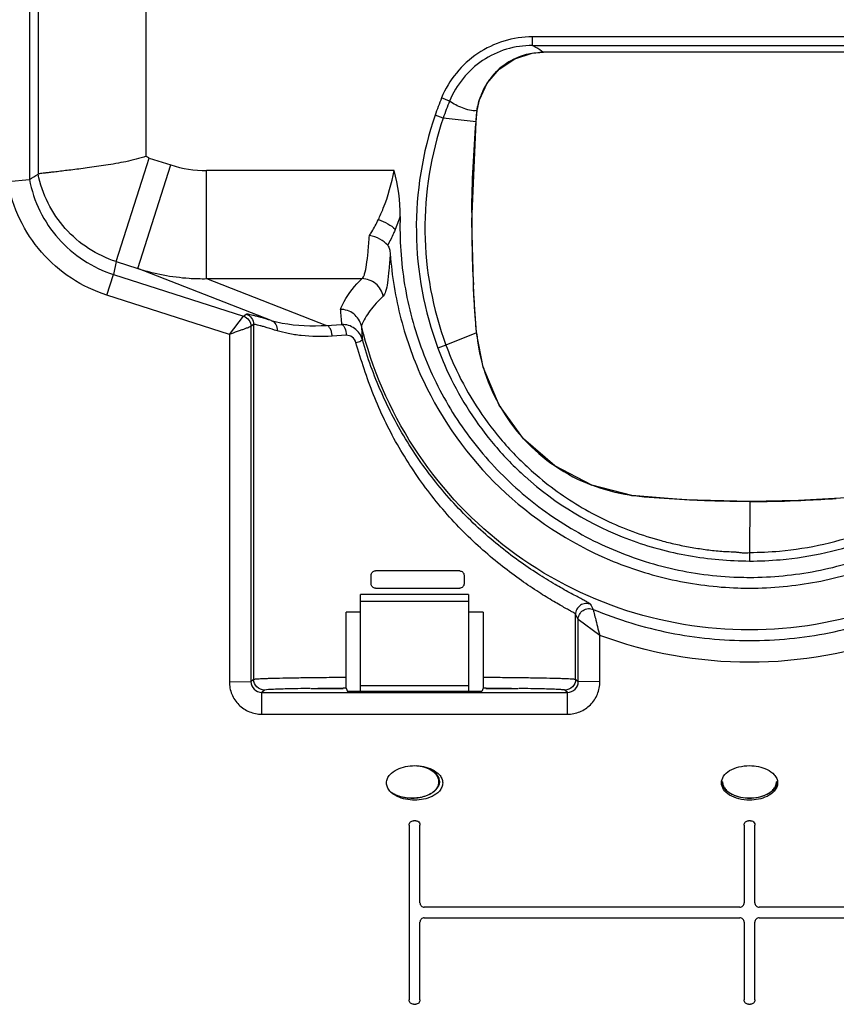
# Model space of a CAD drawing. Header units: inches. Extents: x 0 to 17, y 0 to 11.
# Tile 10 of 35: x 4.8 to 5.6, y 5.6 to 6.5. Entities that reach past the tile are written whole.
import ezdxf

# ---------------------------------------------------------------- set-up
doc = ezdxf.new("R2010")
doc.units = ezdxf.units.IN
doc.header["$LTSCALE"] = 0.935
doc.header["$MEASUREMENT"] = 0
doc.layers.get('0').update_dxf_attribs({"linetype": 'CONTINUOUS'})

msp = doc.modelspace()

# ---------------------------------------------------------------- linework, layer by layer
at = {"color": 6, "linetype": 'Continuous'}
for p, q in [((4.84184, 6.52518), (4.84184, 6.32594)), ((4.84983, 6.52942), (4.84983, 6.33095)), ((4.94857, 6.3473), (4.94857, 6.51807)), ((5.30166, 6.44851), (5.30166, 6.45633)), ((5.69835, 6.45633), (5.30166, 6.45633)), ((5.30166, 6.44851), (5.69835, 6.44851)), ((5.68835, 6.44231), (5.31175, 6.44231)), ((5.22585, 6.39761), (5.21853, 6.40049)), ((5.22006, 6.38213), (5.21261, 6.38467)), ((5.25, 6.37854), (5.22006, 6.38213)), ((5.25, 6.37853), (5.25095, 6.38894)), ((5.25095, 6.38894), (5.25096, 6.38893)), ((5.25, 6.37853), (5.25001, 6.37853)), ((4.94709, 6.33191), (4.95146, 6.34552)), ((4.95146, 6.34552), (4.97107, 6.33923)), ((4.94088, 6.2446), (4.97107, 6.33923)), ((4.92127, 6.25089), (4.94709, 6.33191)), ((5.00379, 6.23531), (5.0038, 6.33409)), ((5.17518, 6.33409), (5.0038, 6.33409)), ((4.82209, 6.324), (4.84184, 6.32594)), ((5.18068, 6.29224), (5.17618, 6.28035)), ((4.92127, 6.25089), (4.9188, 6.23909)), ((4.92127, 6.25089), (4.94088, 6.2446)), ((4.91276, 6.22016), (4.9188, 6.23909)), ((4.9188, 6.23909), (5.03747, 6.20099)), ((5.06282, 6.19712), (4.94088, 6.2446)), ((5.00379, 6.23531), (5.11345, 6.19261)), ((5.00379, 6.23531), (5.14589, 6.23531)), ((5.02458, 6.18426), (4.91276, 6.22016)), ((5.03747, 6.20099), (5.03994, 6.20293)), ((5.02458, 6.18426), (5.03747, 6.20099)), ((5.0468, 6.19353), (5.04432, 6.19159)), ((5.0468, 6.19353), (5.0468, 5.86909)), ((5.11345, 6.19261), (5.12722, 6.19342)), ((5.02458, 6.18426), (5.02458, 5.86681)), ((5.04432, 6.19159), (5.04432, 5.86694)), ((5.13141, 6.18355), (5.11851, 6.18274)), ((5.25055, 6.18579), (5.22252, 6.17457)), ((5.25054, 6.18579), (5.25044, 6.18698)), ((5.25055, 6.18579), (5.25047, 6.18698)), ((5.25054, 6.18579), (5.25056, 6.1858)), ((5.22252, 6.17457), (5.21512, 6.17177)), ((5.50038, 6.03155), (5.50004, 5.98511)), ((5.50038, 6.03155), (5.50038, 6.03158)), ((5.50004, 5.98511), (5.50004, 5.97719)), ((5.2351, 5.96815), (5.15809, 5.96816)), ((5.15414, 5.95631), (5.15414, 5.96421)), ((5.23905, 5.96419), (5.23905, 5.9563)), ((5.15809, 5.95236), (5.2351, 5.95235)), ((5.14421, 5.9304), (5.13131, 5.93037)), ((5.13131, 5.87101), (5.13131, 5.93037)), ((5.25649, 5.93037), (5.24353, 5.9304)), ((5.25649, 5.93037), (5.25649, 5.87101)), ((5.34098, 5.8691), (5.34098, 5.92848)), ((5.34343, 5.92384), (5.34098, 5.92848)), ((5.34343, 5.86694), (5.34343, 5.92384)), ((5.36317, 5.90923), (5.34343, 5.92384)), ((5.36317, 5.86682), (5.36317, 5.90923)), ((5.04432, 5.86694), (5.0468, 5.86909)), ((5.13133, 5.86417), (5.13131, 5.87101)), ((5.25649, 5.87101), (5.25645, 5.86194)), ((5.34098, 5.8691), (5.34343, 5.86694)), ((5.02458, 5.86681), (5.04433, 5.86694)), ((5.05667, 5.85922), (5.0542, 5.85707)), ((5.06039, 5.85967), (5.05667, 5.85922)), ((5.12857, 5.86103), (5.10539, 5.86078)), ((5.13137, 5.86105), (5.12857, 5.86103)), ((5.13137, 5.86105), (5.13133, 5.86417)), ((5.13137, 5.86105), (5.13246, 5.85783)), ((5.25643, 5.86105), (5.25531, 5.85783)), ((5.25645, 5.86194), (5.25643, 5.86105)), ((5.25919, 5.86103), (5.25643, 5.86105)), ((5.2824, 5.86078), (5.25919, 5.86103)), ((5.33355, 5.85707), (5.3311, 5.85922)), ((5.36317, 5.86681), (5.34343, 5.86694)), ((5.0542, 5.8372), (5.0542, 5.85707)), ((5.0542, 5.85707), (5.33355, 5.85707)), ((5.25531, 5.85783), (5.13246, 5.85783)), ((5.33355, 5.8372), (5.33355, 5.85707)), ((5.0542, 5.8372), (5.33355, 5.8372)), ((5.18894, 5.73589), (5.18894, 5.57595)), ((5.19486, 5.73984), (5.19289, 5.73984)), ((5.19486, 5.73984), (5.19486, 5.73986)), ((5.19881, 5.66481), (5.19881, 5.73589)), ((5.49501, 5.73589), (5.49501, 5.66481)), ((5.50093, 5.73984), (5.49896, 5.73984)), ((5.50093, 5.73984), (5.50094, 5.73986)), ((5.50488, 5.66481), (5.50488, 5.73589)), ((5.49106, 5.66086), (5.20276, 5.66086)), ((5.79713, 5.66086), (5.50883, 5.66086)), ((5.19881, 5.57595), (5.19881, 5.64703)), ((5.20276, 5.65098), (5.49106, 5.65098)), ((5.49501, 5.64703), (5.49501, 5.57595)), ((5.50488, 5.57595), (5.50488, 5.64703)), ((5.50883, 5.65098), (5.79713, 5.65098)), ((5.19289, 5.572), (5.19486, 5.572)), ((5.49896, 5.572), (5.50093, 5.572))]:
    msp.add_line(p, q, dxfattribs=at)
at = {"color": 7, "linetype": 'Continuous'}
for p, q in [((5.1445, 5.85783), (5.14451, 5.94026)), ((5.14451, 5.94056), (5.14451, 5.94649)), ((5.24324, 5.94649), (5.14451, 5.94649)), ((5.14451, 5.94026), (5.14451, 5.94056)), ((5.24324, 5.94026), (5.14451, 5.94026)), ((5.24324, 5.94649), (5.24324, 5.94056)), ((5.24324, 5.94056), (5.24324, 5.94026)), ((5.24324, 5.94026), (5.24324, 5.85783)), ((5.0991, 5.86078), (5.12872, 5.86078)), ((5.24324, 5.86296), (5.1445, 5.86296)), ((5.25904, 5.86078), (5.28866, 5.86078)), ((5.21654, 5.77552), (5.21616, 5.77535)), ((5.47523, 5.77535), (5.47491, 5.77552)), ((5.52496, 5.77552), (5.52463, 5.77535))]:
    msp.add_line(p, q, dxfattribs=at)
at = {"color": 6, "linetype": 'Continuous'}
for points in [[(5.25096, 6.38893), (5.25307, 6.39864), (5.26006, 6.41386), (5.2711, 6.42687), (5.28535, 6.43626), (5.30124, 6.44136), (5.31175, 6.44229)], [(5.25001, 6.37853), (5.25015, 6.38032), (5.25083, 6.38777), (5.25096, 6.38893)], [(5.25056, 6.1858), (5.2481, 6.22033), (5.24612, 6.28751), (5.25001, 6.37853)], [(5.50038, 6.03158), (5.44057, 6.03324), (5.39245, 6.03695), (5.35575, 6.04649), (5.32211, 6.06419), (5.29349, 6.08898), (5.27125, 6.11961), (5.25652, 6.15452), (5.25056, 6.1858)], [(5.59975, 6.03602), (5.58323, 6.03474), (5.5448, 6.03254), (5.50038, 6.03158)]]:
    msp.add_lwpolyline(points, dxfattribs=at)
for centre, radius, start, end in [((5.31231, 6.37955), 0.06279, 110.55941, 119.05619), ((5.31232, 6.37954), 0.0628, 103.36509, 110.56733), ((5.31041, 6.38251), 0.05927, 126.7651, 135.93759), ((5.31152, 6.38096), 0.06118, 119.05402, 126.73063), ((5.31309, 6.38026), 0.06278, 143.71991, 152.14592), ((5.31179, 6.38122), 0.06116, 135.97168, 143.72135), ((5.31321, 6.38019), 0.06292, 152.13866, 159.46057), ((5.4939, 6.28841), 0.2973, 157.8513, 161.10885), ((5.50631, 6.28382), 0.30267, 157.91704, 161.04466), ((5.00396, 6.44195), 0.10786, 252.24616, 269.9153), ((2.88061, 9.46009), 3.69721, 302.03664, 302.1828), ((6.25822, 6.28528), 1.01212, 179.41068, 181.02872), ((6.35765, 6.28752), 1.11158, 181.05202, 182.98996), ((5.56007, 6.23668), 0.43501, 183.87972, 185.70719), ((5.55952, 6.21684), 0.41502, 183.39135, 185.16309), ((5.41462, 6.20088), 0.16477, 185.25478, 195.72648), ((5.41578, 6.20117), 0.16597, 195.71394, 196.57436), ((5.41638, 6.20142), 0.16661, 196.59825, 209.08149), ((5.41594, 6.20122), 0.16613, 209.09482, 209.82512), ((5.41599, 6.20133), 0.16623, 209.8476, 222.27089), ((5.4931, 6.27489), 0.28861, 220.11374, 228.09529), ((5.41576, 6.20117), 0.16594, 222.28517, 222.84849), ((5.4159, 6.20141), 0.16621, 222.87594, 235.72402), ((5.49372, 6.27507), 0.29712, 220.34857, 227.96467), ((5.41592, 6.20162), 0.16639, 235.75902, 248.8478), ((5.4996, 7.09029), 1.05875, 270.04238, 272.31144), ((5.49684, 7.1691), 1.1376, 272.29025, 272.74023), ((5.47774, 7.5446), 1.51358, 272.78266, 273.84589), ((5.49998, 6.28023), 0.31798, 268.11317, 270.00452), ((5.50002, 6.28168), 0.32926, 268.11404, 270.00549), ((7.0608, 6.81244), 1.91732, 207.14894, 207.30335), ((5.0688, 5.72795), 0.13199, 93.25711, 93.65525), ((5.3159, 5.6739), 0.18613, 86.7383, 87.14777)]:
    msp.add_arc(centre, radius, start, end, dxfattribs=at)
for points, knots in [([(5.30166, 6.45633), (5.29283, 6.45635), (5.27508, 6.45371), (5.25083, 6.4422), (5.23103, 6.42409), (5.22182, 6.40868), (5.21853, 6.40049)], [0, 0, 0, 0, 0.250017, 0.500013, 0.749997, 1, 1, 1, 1]), ([(5.30166, 6.44844), (5.29362, 6.44844), (5.27743, 6.44612), (5.2553, 6.43563), (5.2373, 6.41909), (5.22888, 6.40506), (5.22585, 6.39761)], [0, 0, 0, 0, 0.250042, 0.499967, 0.749989, 1, 1, 1, 1]), ([(5.30166, 6.44851), (5.3026, 6.448), (5.30607, 6.44611), (5.30946, 6.44405), (5.31175, 6.44231)], [0, 0, 0, 0, 0.271494, 1, 1, 1, 1]), ([(5.25095, 6.38894), (5.24868, 6.38866), (5.24401, 6.38897), (5.23758, 6.39127), (5.23136, 6.39385), (5.22761, 6.39628), (5.22585, 6.39761)], [0, 0, 0, 0, 0.254091, 0.5071, 0.755833, 1, 1, 1, 1]), ([(5.21261, 6.38467), (5.20093, 6.3506), (5.18916, 6.27793), (5.20262, 6.20554), (5.21512, 6.17177)], [0, 0, 0, 0, 0.500011, 1, 1, 1, 1]), ([(5.22006, 6.38213), (5.20867, 6.34892), (5.19718, 6.27806), (5.21032, 6.20749), (5.22252, 6.17457)], [0, 0, 0, 0, 0.500063, 1, 1, 1, 1]), ([(4.94857, 6.3473), (4.94558, 6.34608), (4.93938, 6.34429), (4.92707, 6.34153), (4.91213, 6.33898), (4.89531, 6.33657), (4.88046, 6.33468), (4.8696, 6.33338), (4.86234, 6.33253), (4.8581, 6.33204), (4.85475, 6.33162), (4.85226, 6.33137), (4.85076, 6.33106), (4.85, 6.33106), (4.84983, 6.33095)], [0, 0, 0, 0, 0.096534, 0.192306, 0.377866, 0.549608, 0.700908, 0.825877, 0.876909, 0.919607, 0.953551, 0.978409, 0.993938, 1, 1, 1, 1]), ([(4.92127, 6.25089), (4.91237, 6.25375), (4.89524, 6.26188), (4.87372, 6.28036), (4.8578, 6.30383), (4.85166, 6.32177), (4.84983, 6.33094)], [0, 0, 0, 0, 0.250017, 0.500003, 0.749987, 1, 1, 1, 1]), ([(5.16074, 6.28925), (5.16238, 6.29267), (5.16863, 6.30711), (5.17292, 6.32237), (5.17518, 6.33409)], [0, 0, 0, 0, 0.241052, 1, 1, 1, 1]), ([(4.91276, 6.22016), (4.9013, 6.22384), (4.87927, 6.23437), (4.85176, 6.2584), (4.83165, 6.2889), (4.82419, 6.31215), (4.82209, 6.324)], [0, 0, 0, 0, 0.250018, 0.500003, 0.749985, 1, 1, 1, 1]), ([(4.84184, 6.32594), (4.84375, 6.316), (4.85027, 6.29654), (4.8674, 6.27106), (4.89063, 6.25099), (4.90916, 6.24218), (4.9188, 6.23909)], [0, 0, 0, 0, 0.250015, 0.499984, 0.74997, 1, 1, 1, 1]), ([(5.18068, 6.29224), (5.17999, 6.27137), (5.18274, 6.22939), (5.19904, 6.16852), (5.22692, 6.11198), (5.26528, 6.06197), (5.31267, 6.0204), (5.36726, 5.98887), (5.42693, 5.9686), (5.46864, 5.96311), (5.48951, 5.96243)], [0, 0, 0, 0, 0.124999, 0.249999, 0.374997, 0.499997, 0.624996, 0.749997, 0.874998, 1, 1, 1, 1]), ([(5.15261, 6.27469), (5.15335, 6.27583), (5.15629, 6.28055), (5.15892, 6.28546), (5.16074, 6.28926)], [0, 0, 0, 0, 0.243791, 1, 1, 1, 1]), ([(5.16074, 6.28926), (5.16377, 6.28829), (5.16928, 6.28589), (5.17424, 6.2824), (5.17618, 6.2804)], [0, 0, 0, 0, 0.53335, 1, 1, 1, 1]), ([(5.14589, 6.23531), (5.14641, 6.23575), (5.14736, 6.23714), (5.14894, 6.2413), (5.15023, 6.24899), (5.15148, 6.26071), (5.15223, 6.26969), (5.15261, 6.27469)], [0, 0, 0, 0, 0.050902, 0.121863, 0.330547, 0.626814, 1, 1, 1, 1]), ([(5.16929, 6.26593), (5.16734, 6.26822), (5.16201, 6.27201), (5.15591, 6.27407), (5.15261, 6.27469)], [0, 0, 0, 0, 0.471709, 1, 1, 1, 1]), ([(5.17618, 6.28035), (5.17566, 6.27908), (5.17356, 6.27418), (5.1712, 6.26939), (5.16929, 6.26592)], [0, 0, 0, 0, 0.256984, 1, 1, 1, 1]), ([(5.16929, 6.26592), (5.17014, 6.26491), (5.17116, 6.26217), (5.17151, 6.25941), (5.17162, 6.25794)], [0, 0, 0, 0, 0.473785, 1, 1, 1, 1]), ([(5.5, 5.96225), (5.52045, 5.96226), (5.56145, 5.96621), (5.64005, 5.98949), (5.72777, 6.04637), (5.78751, 6.13217), (5.81335, 6.20997), (5.81866, 6.25082), (5.81933, 6.27125)], [0, 0, 0, 0, 0.125291, 0.250582, 0.500003, 0.749423, 0.874712, 1, 1, 1, 1]), ([(5.17162, 6.25791), (5.17127, 6.25297), (5.17056, 6.24413), (5.16937, 6.23261), (5.168, 6.22449), (5.16618, 6.22044), (5.16513, 6.21923)], [0, 0, 0, 0, 0.375998, 0.672465, 0.878395, 1, 1, 1, 1]), ([(5.17162, 6.25794), (5.17306, 6.23792), (5.17966, 6.19802), (5.20701, 6.1223), (5.26659, 6.03892), (5.35225, 5.98265), (5.42899, 5.95829), (5.46912, 5.95327), (5.48919, 5.95261)], [0, 0, 0, 0, 0.125259, 0.250514, 0.499973, 0.749454, 0.874729, 1, 1, 1, 1]), ([(5.50006, 5.95243), (5.52058, 5.95243), (5.56173, 5.9563), (5.62122, 5.97348), (5.67648, 6.00144), (5.72558, 6.0392), (5.76678, 6.08544), (5.79865, 6.13855), (5.82008, 6.19665), (5.82691, 6.23742), (5.82839, 6.25789)], [0, 0, 0, 0, 0.124999, 0.249993, 0.374983, 0.499977, 0.624977, 0.749982, 0.874994, 1, 1, 1, 1]), ([(4.94088, 6.2446), (4.95605, 6.23977), (4.97721, 6.23577), (4.99847, 6.23523), (5.00379, 6.23531)], [0, 0, 0, 0, 0.74945, 1, 1, 1, 1]), ([(5.12606, 6.20725), (5.12705, 6.20965), (5.13203, 6.22003), (5.13943, 6.22918), (5.14589, 6.23531)], [0, 0, 0, 0, 0.225886, 1, 1, 1, 1]), ([(5.16513, 6.21923), (5.16428, 6.22358), (5.15941, 6.23194), (5.15032, 6.23525), (5.14589, 6.23531)], [0, 0, 0, 0, 0.50046, 1, 1, 1, 1]), ([(5.25044, 6.18698), (5.25012, 6.19051), (5.249, 6.20468), (5.24813, 6.21887), (5.24758, 6.22954)], [0, 0, 0, 0, 0.248946, 1, 1, 1, 1]), ([(5.16514, 6.21921), (5.16068, 6.21514), (5.153, 6.20685), (5.14731, 6.19708), (5.14522, 6.19234)], [0, 0, 0, 0, 0.538156, 1, 1, 1, 1]), ([(5.06282, 6.19712), (5.05964, 6.19804), (5.05517, 6.19931), (5.04962, 6.20083), (5.04639, 6.20169), (5.04383, 6.2023), (5.04191, 6.20277), (5.04075, 6.2029), (5.04009, 6.20304), (5.03994, 6.20293)], [0, 0, 0, 0, 0.420144, 0.589842, 0.731072, 0.843122, 0.925362, 0.977512, 1, 1, 1, 1]), ([(5.03994, 6.20293), (5.04189, 6.2023), (5.04547, 6.19975), (5.0468, 6.19556), (5.0468, 6.19353)], [0, 0, 0, 0, 0.501645, 1, 1, 1, 1]), ([(5.14522, 6.19232), (5.14419, 6.19646), (5.13915, 6.20428), (5.13035, 6.20724), (5.12606, 6.20725)], [0, 0, 0, 0, 0.499133, 1, 1, 1, 1]), ([(5.03747, 6.20099), (5.03941, 6.20037), (5.04299, 6.19781), (5.04432, 6.19363), (5.04432, 6.19159)], [0, 0, 0, 0, 0.499988, 1, 1, 1, 1]), ([(5.06823, 6.18768), (5.06526, 6.18861), (5.06107, 6.18988), (5.05587, 6.19139), (5.05284, 6.19225), (5.05045, 6.19287), (5.04864, 6.19335), (5.04756, 6.19349), (5.04693, 6.19363), (5.0468, 6.19353)], [0, 0, 0, 0, 0.420128, 0.589829, 0.731112, 0.843233, 0.925527, 0.977664, 1, 1, 1, 1]), ([(5.06282, 6.19712), (5.06457, 6.19653), (5.06773, 6.1937), (5.0684, 6.18966), (5.06823, 6.18768)], [0, 0, 0, 0, 0.482145, 1, 1, 1, 1]), ([(5.06282, 6.19712), (5.06613, 6.19616), (5.08269, 6.19229), (5.09994, 6.1917), (5.11345, 6.19261)], [0, 0, 0, 0, 0.203029, 1, 1, 1, 1]), ([(5.11851, 6.18274), (5.11846, 6.18391), (5.11811, 6.18622), (5.11696, 6.18981), (5.11499, 6.19233), (5.11345, 6.19261)], [0, 0, 0, 0, 0.302306, 0.59529, 1, 1, 1, 1]), ([(5.14619, 6.17948), (5.14506, 6.1835), (5.13997, 6.19095), (5.13134, 6.19353), (5.12722, 6.19342)], [0, 0, 0, 0, 0.502986, 1, 1, 1, 1]), ([(5.12722, 6.19342), (5.1278, 6.19329), (5.129, 6.19228), (5.1308, 6.18901), (5.13132, 6.18581), (5.13141, 6.18355)], [0, 0, 0, 0, 0.159187, 0.392352, 1, 1, 1, 1]), ([(5.49996, 5.91421), (5.45967, 5.91421), (5.37845, 5.92779), (5.27042, 5.9867), (5.18742, 6.07755), (5.15484, 6.15318), (5.14522, 6.19232)], [0, 0, 0, 0, 0.249996, 0.499981, 0.749982, 1, 1, 1, 1]), ([(5.85473, 6.19232), (5.84512, 6.15319), (5.81254, 6.07755), (5.72953, 5.9867), (5.62149, 5.92778), (5.54026, 5.91421), (5.49996, 5.91421)], [0, 0, 0, 0, 0.249995, 0.499985, 0.75, 1, 1, 1, 1]), ([(5.04432, 6.19159), (5.04422, 6.19146), (5.04357, 6.19132), (5.04244, 6.19076), (5.04052, 6.19008), (5.03806, 6.18913), (5.0351, 6.18807), (5.03055, 6.18644), (5.027, 6.18518), (5.02458, 6.18426)], [0, 0, 0, 0, 0.024359, 0.086951, 0.184421, 0.311648, 0.462777, 0.631894, 1, 1, 1, 1]), ([(5.11851, 6.18274), (5.1091, 6.18216), (5.09557, 6.18225), (5.07884, 6.18483), (5.07155, 6.18661), (5.06823, 6.18768)], [0, 0, 0, 0, 0.5573, 0.794111, 1, 1, 1, 1]), ([(5.14028, 6.17675), (5.13969, 6.1787), (5.13753, 6.18244), (5.13333, 6.1836), (5.13141, 6.18355)], [0, 0, 0, 0, 0.514311, 1, 1, 1, 1]), ([(5.14028, 6.17675), (5.1411, 6.17702), (5.14254, 6.17752), (5.14446, 6.17828), (5.14551, 6.17884), (5.14621, 6.17928), (5.14619, 6.17948)], [0, 0, 0, 0, 0.391485, 0.703945, 0.910138, 1, 1, 1, 1]), ([(5.34098, 5.92848), (5.34082, 5.92878), (5.33985, 5.92935), (5.33809, 5.93053), (5.33516, 5.93216), (5.3313, 5.93434), (5.32648, 5.93706), (5.31835, 5.94175), (5.30648, 5.94905), (5.29084, 5.95973), (5.27371, 5.97249), (5.25594, 5.98721), (5.23828, 6.00373), (5.2214, 6.02195), (5.20561, 6.04151), (5.19109, 6.06216), (5.17788, 6.08368), (5.16611, 6.10598), (5.15273, 6.13675), (5.14502, 6.1607), (5.14028, 6.17675)], [0, 0, 0, 0, 0.003081, 0.009697, 0.019829, 0.033394, 0.05027, 0.070318, 0.119025, 0.177463, 0.243154, 0.313925, 0.387959, 0.463772, 0.540411, 0.617257, 0.69408, 0.770741, 0.847228, 1, 1, 1, 1]), ([(5.35472, 5.93756), (5.3546, 5.93785), (5.35365, 5.93839), (5.35199, 5.93948), (5.34918, 5.94098), (5.3455, 5.94296), (5.34088, 5.94542), (5.33302, 5.94966), (5.32136, 5.95623), (5.30569, 5.96583), (5.28832, 5.97766), (5.27007, 5.99162), (5.25172, 6.00756), (5.23386, 6.02519), (5.21129, 6.05068), (5.18632, 6.08548), (5.16242, 6.13089), (5.15084, 6.16306), (5.14621, 6.17942)], [0, 0, 0, 0, 0.002892, 0.009176, 0.018758, 0.031536, 0.047459, 0.066468, 0.113031, 0.169492, 0.23405, 0.30459, 0.378962, 0.455604, 0.533322, 0.689349, 0.844911, 1, 1, 1, 1]), ([(5.22252, 6.17457), (5.2254, 6.16679), (5.23823, 6.13623), (5.25638, 6.10792), (5.27238, 6.08893)], [0, 0, 0, 0, 0.250457, 1, 1, 1, 1]), ([(5.21512, 6.17177), (5.2181, 6.16366), (5.23147, 6.13182), (5.25053, 6.10241), (5.26729, 6.0827)], [0, 0, 0, 0, 0.250375, 1, 1, 1, 1]), ([(5.30034, 6.06008), (5.31385, 6.04796), (5.33594, 6.03163), (5.36796, 6.01436), (5.39312, 6.00374), (5.4148, 5.99685), (5.43245, 5.99248), (5.44584, 5.98984), (5.45706, 5.98805), (5.46607, 5.98687), (5.47286, 5.98618), (5.47967, 5.9858), (5.48535, 5.98565), (5.48988, 5.98525), (5.49436, 5.98464), (5.49785, 5.98453), (5.50005, 5.98504)], [0, 0, 0, 0, 0.249825, 0.374865, 0.499898, 0.624932, 0.687462, 0.749992, 0.812522, 0.843788, 0.875055, 0.906319, 0.937586, 0.953218, 0.968849, 1, 1, 1, 1]), ([(5.29478, 6.05439), (5.32239, 6.02952), (5.37177, 5.99992), (5.44395, 5.98049), (5.48137, 5.97731), (5.50004, 5.97719)], [0, 0, 0, 0, 0.498884, 0.749427, 1, 1, 1, 1]), ([(5.50038, 6.03155), (5.48809, 6.03154), (5.46965, 6.03191), (5.44508, 6.03291), (5.42665, 6.03405), (5.40836, 6.03524), (5.3844, 6.03745), (5.36694, 6.04216), (5.35587, 6.04643)], [0, 0, 0, 0, 0.25267, 0.379176, 0.505538, 0.632224, 0.756067, 1, 1, 1, 1]), ([(5.50004, 5.98511), (5.50916, 5.98511), (5.54554, 5.98674), (5.58164, 5.99483), (5.60723, 6.00431)], [0, 0, 0, 0, 0.250517, 1, 1, 1, 1]), ([(5.50004, 5.97719), (5.50939, 5.97719), (5.54671, 5.97884), (5.58373, 5.98715), (5.60998, 5.99687)], [0, 0, 0, 0, 0.250478, 1, 1, 1, 1]), ([(5.15414, 5.96421), (5.15414, 5.96522), (5.155, 5.96733), (5.15709, 5.96816), (5.15809, 5.96816)], [0, 0, 0, 0, 0.505009, 1, 1, 1, 1]), ([(5.2351, 5.96815), (5.2361, 5.96815), (5.2382, 5.96732), (5.23905, 5.96522), (5.23905, 5.96419)], [0, 0, 0, 0, 0.493576, 1, 1, 1, 1]), ([(5.15809, 5.95236), (5.15709, 5.95236), (5.155, 5.95319), (5.15414, 5.95529), (5.15414, 5.95631)], [0, 0, 0, 0, 0.495227, 1, 1, 1, 1]), ([(5.23905, 5.9563), (5.23905, 5.95528), (5.2382, 5.95317), (5.2361, 5.95235), (5.2351, 5.95235)], [0, 0, 0, 0, 0.506629, 1, 1, 1, 1]), ([(5.35472, 5.93755), (5.35325, 5.93818), (5.34992, 5.93872), (5.34519, 5.93705), (5.3418, 5.93335), (5.34098, 5.93008), (5.34098, 5.92848)], [0, 0, 0, 0, 0.250031, 0.500024, 0.750002, 1, 1, 1, 1]), ([(5.34343, 5.92384), (5.34343, 5.92534), (5.34418, 5.92859), (5.34757, 5.93243), (5.35242, 5.93408), (5.3557, 5.93354), (5.35709, 5.93296)], [0, 0, 0, 0, 0.234254, 0.499975, 0.765713, 1, 1, 1, 1]), ([(5.35709, 5.93296), (5.37962, 5.9236), (5.42663, 5.90929), (5.47554, 5.90447), (5.49993, 5.90447)], [0, 0, 0, 0, 0.499998, 1, 1, 1, 1]), ([(5.35709, 5.93296), (5.35717, 5.93274), (5.35734, 5.93193), (5.35803, 5.92926), (5.3592, 5.92428), (5.36101, 5.91716), (5.36237, 5.91194), (5.36317, 5.90923)], [0, 0, 0, 0, 0.028822, 0.100258, 0.339094, 0.653806, 1, 1, 1, 1]), ([(5.49993, 5.90447), (5.52433, 5.90447), (5.57325, 5.90929), (5.62027, 5.9236), (5.6428, 5.93296)], [0, 0, 0, 0, 0.500005, 1, 1, 1, 1]), ([(5.63672, 5.90923), (5.59331, 5.89307), (5.49995, 5.87613), (5.40659, 5.89307), (5.36317, 5.90923)], [0, 0, 0, 0, 0.5, 1, 1, 1, 1]), ([(5.0468, 5.86909), (5.04694, 5.86921), (5.04759, 5.86926), (5.0488, 5.86944), (5.05077, 5.86955), (5.0534, 5.86971), (5.05672, 5.86984), (5.06246, 5.87004), (5.07119, 5.87026), (5.0834, 5.87049), (5.09775, 5.8707), (5.11396, 5.87088), (5.12535, 5.87097), (5.13131, 5.87101)], [0, 0, 0, 0, 0.006585, 0.021423, 0.044535, 0.075854, 0.115222, 0.162443, 0.279562, 0.424894, 0.595677, 0.788742, 1, 1, 1, 1]), ([(5.05667, 5.85922), (5.05415, 5.85922), (5.04891, 5.86133), (5.0468, 5.86658), (5.0468, 5.86909)], [0, 0, 0, 0, 0.499992, 1, 1, 1, 1]), ([(5.25649, 5.87101), (5.26244, 5.87097), (5.27384, 5.87088), (5.29004, 5.8707), (5.30439, 5.87049), (5.3166, 5.87026), (5.32533, 5.87004), (5.33106, 5.86984), (5.33438, 5.86971), (5.33701, 5.86955), (5.33898, 5.86944), (5.34018, 5.86926), (5.34084, 5.86922), (5.34098, 5.8691)], [0, 0, 0, 0, 0.211289, 0.404378, 0.575175, 0.720512, 0.837626, 0.884841, 0.924201, 0.95551, 0.978609, 0.993431, 1, 1, 1, 1]), ([(5.34098, 5.8691), (5.34098, 5.86658), (5.33887, 5.86133), (5.33362, 5.85922), (5.33111, 5.85922)], [0, 0, 0, 0, 0.500012, 1, 1, 1, 1]), ([(5.02458, 5.86681), (5.02458, 5.86296), (5.02612, 5.85517), (5.03272, 5.84533), (5.04256, 5.83874), (5.05035, 5.8372), (5.0542, 5.8372)], [0, 0, 0, 0, 0.250034, 0.499999, 0.749965, 1, 1, 1, 1]), ([(5.04432, 5.86694), (5.04432, 5.86442), (5.04643, 5.85917), (5.05168, 5.85707), (5.0542, 5.85707)], [0, 0, 0, 0, 0.50006, 1, 1, 1, 1]), ([(5.09859, 5.86069), (5.09093, 5.86058), (5.0785, 5.86034), (5.06607, 5.86), (5.0613, 5.85972)], [0, 0, 0, 0, 0.615632, 1, 1, 1, 1]), ([(5.32516, 5.8598), (5.32042, 5.86003), (5.30842, 5.86037), (5.29642, 5.86058), (5.28917, 5.86069)], [0, 0, 0, 0, 0.396019, 1, 1, 1, 1]), ([(5.3311, 5.85922), (5.331, 5.85931), (5.33052, 5.85937), (5.32965, 5.85951), (5.32822, 5.85961), (5.32713, 5.85969), (5.32649, 5.85972)], [0, 0, 0, 0, 0.089804, 0.286094, 0.589668, 1, 1, 1, 1]), ([(5.33355, 5.85707), (5.33607, 5.85707), (5.34132, 5.85917), (5.34343, 5.86442), (5.34343, 5.86694)], [0, 0, 0, 0, 0.49993, 1, 1, 1, 1]), ([(5.33355, 5.8372), (5.33741, 5.8372), (5.34519, 5.83874), (5.35504, 5.84533), (5.36163, 5.85517), (5.36317, 5.86296), (5.36317, 5.86682)], [0, 0, 0, 0, 0.250035, 0.500001, 0.749966, 1, 1, 1, 1]), ([(5.19388, 5.7586), (5.19113, 5.7586), (5.18562, 5.75917), (5.17774, 5.76167), (5.1719, 5.76564), (5.16882, 5.77027), (5.1679, 5.7744), (5.16882, 5.77852), (5.1719, 5.78315), (5.17774, 5.78712), (5.18562, 5.78962), (5.19113, 5.79019), (5.19388, 5.79019)], [0, 0, 0, 0, 0.125247, 0.250394, 0.375073, 0.437608, 0.499998, 0.56239, 0.624924, 0.749605, 0.874752, 1, 1, 1, 1]), ([(5.19388, 5.79019), (5.19662, 5.79019), (5.20213, 5.78962), (5.21002, 5.78712), (5.21585, 5.78315), (5.21893, 5.77853), (5.21985, 5.7744), (5.21893, 5.77027), (5.21585, 5.76564), (5.21002, 5.76167), (5.20213, 5.75917), (5.19662, 5.7586), (5.19388, 5.7586)], [0, 0, 0, 0, 0.125247, 0.250394, 0.375073, 0.437608, 0.499998, 0.56239, 0.624924, 0.749605, 0.874752, 1, 1, 1, 1]), ([(5.49995, 5.7586), (5.49665, 5.7586), (5.49033, 5.75938), (5.482, 5.76256), (5.47597, 5.76761), (5.47351, 5.7744), (5.47597, 5.78118), (5.482, 5.78623), (5.49033, 5.78942), (5.49665, 5.79019), (5.49995, 5.79019)], [0, 0, 0, 0, 0.150645, 0.28792, 0.403193, 0.5, 0.596807, 0.71208, 0.849355, 1, 1, 1, 1]), ([(5.49995, 5.79019), (5.50269, 5.79019), (5.5082, 5.78962), (5.51609, 5.78712), (5.52193, 5.78315), (5.52501, 5.77852), (5.52592, 5.77439), (5.525, 5.77026), (5.52191, 5.76563), (5.51608, 5.76167), (5.5082, 5.75917), (5.50269, 5.7586), (5.49995, 5.7586)], [0, 0, 0, 0, 0.125278, 0.250451, 0.375167, 0.437719, 0.500132, 0.562544, 0.625096, 0.749741, 0.874829, 1, 1, 1, 1]), ([(5.18894, 5.73589), (5.18894, 5.7369), (5.18978, 5.739), (5.19188, 5.73984), (5.19289, 5.73984)], [0, 0, 0, 0, 0.499995, 1, 1, 1, 1]), ([(5.19486, 5.73984), (5.19554, 5.73984), (5.19693, 5.73948), (5.19794, 5.73846), (5.19828, 5.73787)], [0, 0, 0, 0, 0.50006, 1, 1, 1, 1]), ([(5.49501, 5.73589), (5.49501, 5.7369), (5.49585, 5.739), (5.49795, 5.73984), (5.49896, 5.73984)], [0, 0, 0, 0, 0.499995, 1, 1, 1, 1]), ([(5.50093, 5.73984), (5.50162, 5.73984), (5.503, 5.73948), (5.50401, 5.73846), (5.50435, 5.73787)], [0, 0, 0, 0, 0.50006, 1, 1, 1, 1]), ([(5.19881, 5.66481), (5.19881, 5.6638), (5.19966, 5.6617), (5.20175, 5.66086), (5.20276, 5.66086)], [0, 0, 0, 0, 0.499995, 1, 1, 1, 1]), ([(5.49106, 5.66086), (5.49207, 5.66086), (5.49417, 5.6617), (5.49501, 5.6638), (5.49501, 5.66481)], [0, 0, 0, 0, 0.500002, 1, 1, 1, 1]), ([(5.50488, 5.66481), (5.50488, 5.6638), (5.50573, 5.6617), (5.50783, 5.66086), (5.50883, 5.66086)], [0, 0, 0, 0, 0.499995, 1, 1, 1, 1]), ([(5.20276, 5.65098), (5.20175, 5.65098), (5.19966, 5.65014), (5.19881, 5.64804), (5.19881, 5.64703)], [0, 0, 0, 0, 0.500002, 1, 1, 1, 1]), ([(5.49501, 5.64703), (5.49501, 5.64804), (5.49417, 5.65014), (5.49207, 5.65098), (5.49106, 5.65098)], [0, 0, 0, 0, 0.499995, 1, 1, 1, 1]), ([(5.50883, 5.65098), (5.50783, 5.65098), (5.50573, 5.65014), (5.50488, 5.64804), (5.50488, 5.64703)], [0, 0, 0, 0, 0.500002, 1, 1, 1, 1]), ([(5.19289, 5.572), (5.19188, 5.572), (5.18978, 5.57284), (5.18894, 5.57494), (5.18894, 5.57595)], [0, 0, 0, 0, 0.500002, 1, 1, 1, 1]), ([(5.19881, 5.57595), (5.19881, 5.57494), (5.19797, 5.57284), (5.19587, 5.572), (5.19486, 5.572)], [0, 0, 0, 0, 0.499995, 1, 1, 1, 1]), ([(5.49896, 5.572), (5.49795, 5.572), (5.49585, 5.57284), (5.49501, 5.57494), (5.49501, 5.57595)], [0, 0, 0, 0, 0.500002, 1, 1, 1, 1]), ([(5.50488, 5.57595), (5.50488, 5.57494), (5.50404, 5.57284), (5.50194, 5.572), (5.50093, 5.572)], [0, 0, 0, 0, 0.499995, 1, 1, 1, 1])]:
    msp.add_open_spline(points, degree=3, knots=knots, dxfattribs=at)
for points in [[(5.2978, 6.44064), (5.30236, 6.44172), (5.30707, 6.4423), (5.31175, 6.4423)], [(5.25095, 6.38894), (5.25155, 6.39348), (5.25269, 6.39798), (5.2543, 6.40226)], [(5.24615, 6.29569), (5.24643, 6.32333), (5.24782, 6.35098), (5.25, 6.37854)], [(4.95146, 6.34552), (4.95038, 6.34587), (4.94936, 6.3465), (4.94857, 6.3473)], [(5.18068, 6.29224), (5.18114, 6.3063), (5.17874, 6.32048), (5.17518, 6.33409)], [(5.19828, 5.73787), (5.19862, 5.73728), (5.19881, 5.73658), (5.19881, 5.73589)], [(5.50435, 5.73787), (5.50469, 5.73728), (5.50488, 5.73658), (5.50488, 5.73589)]]:
    msp.add_open_spline(points, degree=3, dxfattribs=at)
at = {"color": 7, "linetype": 'Continuous'}
for points, knots in [([(5.21616, 5.77535), (5.21616, 5.77648), (5.21571, 5.77875), (5.21395, 5.78171), (5.21153, 5.78413), (5.20777, 5.78669), (5.20248, 5.78885), (5.198, 5.78971), (5.19575, 5.78995)], [0, 0, 0, 0, 0.124654, 0.24954, 0.374617, 0.499781, 0.749776, 1, 1, 1, 1]), ([(5.20133, 5.78947), (5.20312, 5.78901), (5.20662, 5.78781), (5.21143, 5.78504), (5.2147, 5.78166), (5.21625, 5.77829), (5.21654, 5.77644), (5.21654, 5.77552)], [0, 0, 0, 0, 0.250391, 0.500535, 0.749941, 0.875019, 1, 1, 1, 1]), ([(5.17196, 5.76625), (5.17368, 5.76492), (5.17756, 5.76284), (5.18385, 5.76105), (5.19036, 5.76036), (5.19689, 5.7607), (5.20329, 5.7621), (5.20831, 5.7643), (5.21185, 5.76685), (5.21412, 5.76922), (5.21574, 5.77208), (5.21616, 5.77426), (5.21616, 5.77535)], [0, 0, 0, 0, 0.124868, 0.249916, 0.375021, 0.500129, 0.6252, 0.750155, 0.812717, 0.875235, 0.937668, 1, 1, 1, 1]), ([(5.21654, 5.77552), (5.21654, 5.77444), (5.21614, 5.77227), (5.21457, 5.76939), (5.21235, 5.76698), (5.20886, 5.76438), (5.20388, 5.76212), (5.19753, 5.76063), (5.19102, 5.7602), (5.18452, 5.76079), (5.17821, 5.76244), (5.17429, 5.76439), (5.17252, 5.76564)], [0, 0, 0, 0, 0.062349, 0.124786, 0.187299, 0.249855, 0.374796, 0.499857, 0.624952, 0.750046, 0.875095, 1, 1, 1, 1]), ([(5.52496, 5.77552), (5.52496, 5.7742), (5.52435, 5.77152), (5.52207, 5.76817), (5.51901, 5.76555), (5.51437, 5.76289), (5.50794, 5.76088), (5.49994, 5.76012), (5.49193, 5.76088), (5.4855, 5.76289), (5.48086, 5.76555), (5.4778, 5.76817), (5.47552, 5.77152), (5.47491, 5.7742), (5.47491, 5.77552)], [0, 0, 0, 0, 0.062262, 0.124691, 0.187243, 0.249844, 0.37487, 0.500002, 0.625133, 0.750158, 0.812758, 0.87531, 0.937738, 1, 1, 1, 1]), ([(5.47523, 5.77535), (5.47523, 5.77404), (5.47585, 5.7714), (5.47812, 5.76813), (5.48114, 5.76557), (5.48573, 5.76298), (5.49206, 5.76101), (5.49993, 5.76027), (5.50781, 5.76101), (5.51414, 5.76298), (5.51872, 5.76557), (5.52175, 5.76813), (5.52402, 5.7714), (5.52463, 5.77404), (5.52463, 5.77535)], [0, 0, 0, 0, 0.062246, 0.124674, 0.187227, 0.249831, 0.374863, 0.500002, 0.625139, 0.750171, 0.812774, 0.875326, 0.937753, 1, 1, 1, 1])]:
    msp.add_open_spline(points, degree=3, knots=knots, dxfattribs=at)

doc.saveas('drawing.dxf')
